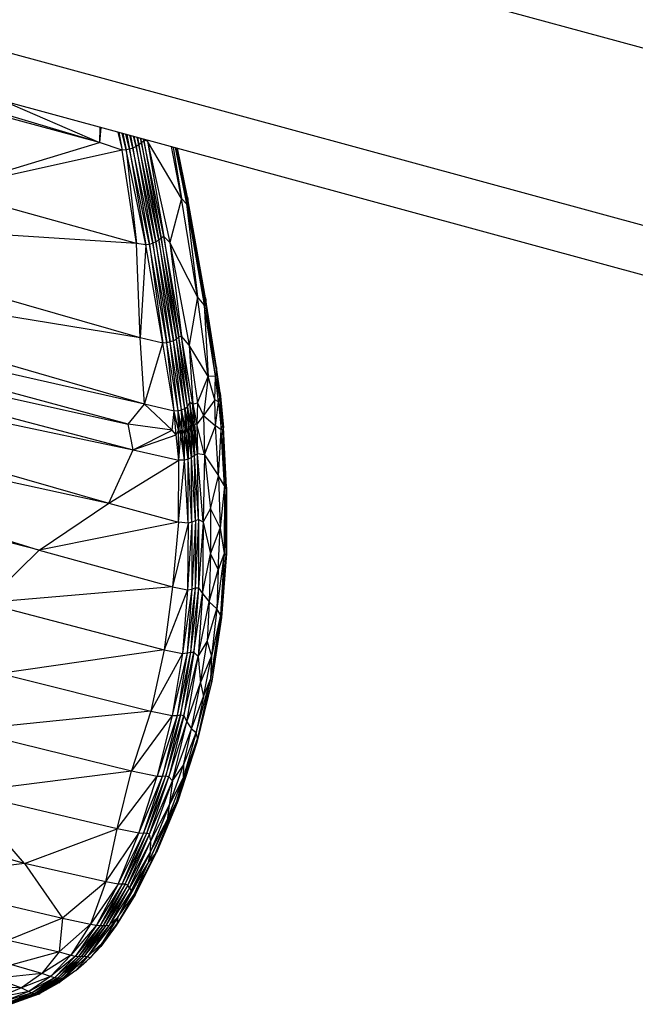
# Paper-space layout '_Trimétrica' of a CAD drawing. Header units: millimetres. Extents: x -83 to 632, y -116 to 1729.
# Tile 8 of 12: x 519 to 576, y -64 to 26. Entities that reach past the tile are written whole.
import ezdxf

# ---------------------------------------------------------------- set-up
doc = ezdxf.new("R2010")
doc.units = ezdxf.units.MM

psp = doc.layouts.new('_Trimétrica')

# ---------------------------------------------------------------- linework, layer by layer
at = {"color": 7, "linetype": 'Continuous', "lineweight": 25}
for p, q in [((582.633, 21.277), (556.794, 28.3)), ((509.702, 24.912), (577.374, 6.52)), ((508.442, 20.715), (577.388, 1.977)), ((526.679, 14.358), (508.185, 19.823)), ((526.679, 14.358), (508.05, 19.353)), ((517.78, 18.177), (526.679, 14.358)), ((526.688, 15.756), (526.679, 14.358)), ((526.786, 15.729), (526.679, 14.358)), ((528.358, 15.302), (528.756, 13.658)), ((528.441, 15.28), (528.756, 13.658)), ((529.113, 13.672), (528.733, 15.2)), ((528.811, 15.179), (529.113, 13.672)), ((529.424, 13.738), (529.084, 15.105)), ((529.154, 15.086), (529.424, 13.738)), ((529.726, 13.84), (529.435, 15.01)), ((529.493, 14.994), (529.726, 13.84)), ((530.012, 13.975), (529.778, 14.916)), ((529.822, 14.904), (530.012, 13.975)), ((530.275, 14.139), (530.104, 14.828)), ((530.134, 14.82), (530.275, 14.139)), ((530.51, 14.328), (530.406, 14.746)), ((530.422, 14.741), (530.51, 14.328)), ((530.712, 14.535), (530.51, 14.328)), ((530.712, 14.535), (530.677, 14.672)), ((530.683, 14.67), (530.712, 14.535)), ((531.049, 14.479), (530.712, 14.535)), ((530.712, 14.535), (532.322, 5.601)), ((532.539, 5.772), (530.712, 14.535)), ((531.023, 14.578), (531.049, 14.479)), ((531.088, 14.56), (531.049, 14.479)), ((534.16, 9.237), (531.049, 14.479)), ((531.049, 14.479), (532.539, 5.772)), ((531.049, 14.479), (533.09, 5.205)), ((512.426, 10.032), (526.679, 14.358)), ((528.756, 13.658), (512.426, 10.032)), ((528.756, 13.658), (526.679, 14.358)), ((529.113, 13.672), (528.756, 13.658)), ((530.061, 5.11), (528.756, 13.658)), ((529.424, 13.738), (529.113, 13.672)), ((530.902, 4.984), (529.113, 13.672)), ((529.113, 13.672), (530.061, 5.11)), ((529.726, 13.84), (529.424, 13.738)), ((531.228, 5.041), (529.424, 13.738)), ((529.424, 13.738), (530.902, 4.984)), ((530.012, 13.975), (529.726, 13.84)), ((529.726, 13.84), (531.228, 5.041)), ((531.532, 5.137), (529.726, 13.84)), ((530.275, 14.139), (530.012, 13.975)), ((530.012, 13.975), (531.532, 5.137)), ((531.82, 5.264), (530.012, 13.975)), ((530.51, 14.328), (530.275, 14.139)), ((530.275, 14.139), (531.82, 5.264)), ((532.085, 5.42), (530.275, 14.139)), ((530.51, 14.328), (532.085, 5.42)), ((532.322, 5.601), (530.51, 14.328)), ((534.16, 9.237), (533.244, 13.974)), ((533.411, 13.929), (534.16, 9.237)), ((533.584, 13.882), (534.638, 8.729)), ((533.656, 13.862), (534.638, 8.729)), ((534.735, 8.908), (533.718, 13.846)), ((533.758, 13.835), (534.735, 8.908)), ((534.758, 9.136), (533.792, 13.826)), ((534.758, 9.136), (533.802, 13.823)), ((534.731, 9.359), (533.812, 13.82)), ((530.061, 5.11), (512.426, 10.032)), ((534.16, 9.237), (533.09, 5.205)), ((534.638, 8.729), (534.16, 9.237)), ((535.62, 0.256), (534.16, 9.237)), ((534.731, 9.359), (534.758, 9.136)), ((536.382, -0.064), (534.731, 9.359)), ((536.354, 0.158), (534.731, 9.359)), ((534.758, 9.136), (534.735, 8.908)), ((536.359, -0.304), (534.758, 9.136)), ((536.382, -0.064), (534.758, 9.136)), ((534.735, 8.908), (534.638, 8.729)), ((534.638, 8.729), (535.62, 0.256)), ((534.638, 8.729), (536.231, -0.483)), ((534.735, 8.908), (536.231, -0.483)), ((536.359, -0.304), (534.735, 8.908)), ((530.061, 5.11), (504.938, 6.753)), ((532.085, 5.42), (531.82, 5.264)), ((532.322, 5.601), (532.085, 5.42)), ((532.085, 5.42), (533.429, -3.769)), ((533.697, -3.623), (532.085, 5.42)), ((532.539, 5.772), (532.322, 5.601)), ((532.322, 5.601), (533.697, -3.623)), ((533.933, -3.444), (532.322, 5.601)), ((533.09, 5.205), (532.539, 5.772)), ((532.539, 5.772), (533.933, -3.444)), ((534.182, -3.349), (532.539, 5.772)), ((530.902, 4.984), (530.061, 5.11)), ((530.373, -3.493), (530.061, 5.11)), ((530.902, 4.984), (530.373, -3.493)), ((531.228, 5.041), (530.902, 4.984)), ((532.462, -4.003), (530.902, 4.984)), ((531.532, 5.137), (531.228, 5.041)), ((532.831, -3.969), (531.228, 5.041)), ((531.228, 5.041), (532.462, -4.003)), ((531.82, 5.264), (531.532, 5.137)), ((531.532, 5.137), (532.831, -3.969)), ((533.139, -3.886), (531.532, 5.137)), ((531.82, 5.264), (533.139, -3.886)), ((533.429, -3.769), (531.82, 5.264)), ((535.62, 0.256), (533.09, 5.205)), ((533.09, 5.205), (534.182, -3.349)), ((533.09, 5.205), (534.857, -4.163)), ((530.373, -3.493), (504.342, 3.949)), ((530.373, -3.493), (503.676, 0.823)), ((535.62, 0.256), (534.857, -4.163)), ((536.231, -0.483), (535.62, 0.256)), ((536.617, -7.051), (535.62, 0.256)), ((536.354, 0.158), (536.382, -0.064)), ((537.376, -6.233), (536.354, 0.158)), ((536.359, -0.304), (536.231, -0.483)), ((536.231, -0.483), (536.617, -7.051)), ((537.283, -7.019), (536.231, -0.483)), ((536.382, -0.064), (536.359, -0.304)), ((537.283, -7.019), (536.359, -0.304)), ((537.364, -6.479), (536.359, -0.304)), ((537.364, -6.479), (536.382, -0.064)), ((537.376, -6.233), (536.382, -0.064)), ((530.788, -9.556), (503.186, -1.612)), ((530.788, -9.556), (502.857, -3.296)), ((532.462, -4.003), (530.373, -3.493)), ((530.788, -9.556), (530.373, -3.493)), ((533.933, -3.444), (533.697, -3.623)), ((534.182, -3.349), (533.933, -3.444)), ((534.733, -9.809), (533.933, -3.444)), ((534.922, -9.395), (533.933, -3.444)), ((534.857, -4.163), (534.182, -3.349)), ((534.922, -9.395), (534.182, -3.349)), ((535.198, -9.561), (534.182, -3.349)), ((529.305, -11.403), (502.679, -4.205)), ((530.788, -9.556), (532.462, -4.003)), ((532.831, -3.969), (532.462, -4.003)), ((533.496, -10.206), (532.462, -4.003)), ((533.139, -3.886), (532.831, -3.969)), ((533.859, -10.17), (532.831, -3.969)), ((533.496, -10.206), (532.831, -3.969)), ((533.429, -3.769), (533.139, -3.886)), ((533.859, -10.17), (533.139, -3.886)), ((534.171, -10.087), (533.139, -3.886)), ((533.697, -3.623), (533.429, -3.769)), ((534.171, -10.087), (533.429, -3.769)), ((534.466, -9.97), (533.429, -3.769)), ((534.466, -9.97), (533.697, -3.623)), ((534.733, -9.809), (533.697, -3.623)), ((536.617, -7.051), (534.857, -4.163)), ((534.857, -4.163), (535.198, -9.561)), ((534.857, -4.163), (535.638, -9.463)), ((502.44, -5.427), (529.305, -11.403)), ((537.376, -6.233), (537.364, -6.479)), ((537.72, -8.749), (537.376, -6.233)), ((537.706, -8.535), (537.376, -6.233)), ((502.221, -6.548), (529.739, -13.74)), ((535.638, -9.463), (536.617, -7.051)), ((536.617, -7.051), (536.196, -10.617)), ((537.283, -7.019), (536.617, -7.051)), ((537.207, -9.184), (536.617, -7.051)), ((537.207, -9.184), (537.283, -7.019)), ((537.364, -6.479), (537.283, -7.019)), ((537.679, -8.99), (537.283, -7.019)), ((537.57, -9.361), (537.283, -7.019)), ((537.679, -8.99), (537.364, -6.479)), ((537.72, -8.749), (537.364, -6.479)), ((501.968, -7.9), (529.739, -13.74)), ((537.57, -9.361), (537.679, -8.99)), ((537.679, -8.99), (537.72, -8.749)), ((537.679, -8.99), (537.813, -11.928)), ((537.679, -8.99), (537.965, -11.884)), ((537.72, -8.749), (537.706, -8.535)), ((537.706, -8.535), (538, -11.716)), ((537.72, -8.749), (537.965, -11.884)), ((537.72, -8.749), (538, -11.716)), ((529.305, -11.403), (530.788, -9.556)), ((533.496, -10.206), (530.788, -9.556)), ((533.323, -11.935), (530.788, -9.556)), ((534.466, -9.97), (534.733, -9.809)), ((534.733, -9.809), (534.922, -9.395)), ((535.112, -11.434), (534.733, -9.809)), ((534.85, -11.64), (534.733, -9.809)), ((534.733, -9.809), (535.029, -11.976)), ((534.922, -9.395), (535.198, -9.561)), ((535.112, -11.434), (534.922, -9.395)), ((535.272, -11.569), (534.922, -9.395)), ((535.198, -9.561), (535.638, -9.463)), ((535.272, -11.569), (535.198, -9.561)), ((535.198, -9.561), (535.577, -11.399)), ((535.198, -9.561), (535.398, -11.437)), ((535.638, -9.463), (535.577, -11.399)), ((535.638, -9.463), (536.196, -10.617)), ((537.207, -9.184), (536.196, -10.617)), ((537.288, -11.539), (537.207, -9.184)), ((537.57, -9.361), (537.207, -9.184)), ((537.288, -11.539), (537.57, -9.361)), ((537.57, -9.361), (537.813, -11.928)), ((533.323, -11.935), (533.496, -10.206)), ((533.859, -10.17), (533.496, -10.206)), ((533.901, -11.961), (533.496, -10.206)), ((533.688, -12.383), (533.496, -10.206)), ((533.859, -10.17), (534.171, -10.087)), ((533.901, -11.961), (533.859, -10.17)), ((534.237, -11.89), (533.859, -10.17)), ((534.118, -12.351), (533.859, -10.17)), ((534.171, -10.087), (534.466, -9.97)), ((534.237, -11.89), (534.171, -10.087)), ((534.555, -11.782), (534.171, -10.087)), ((534.171, -10.087), (534.444, -12.26)), ((534.555, -11.782), (534.466, -9.97)), ((534.466, -9.97), (534.85, -11.64)), ((534.749, -12.135), (534.466, -9.97)), ((536.196, -10.617), (535.577, -11.399)), ((536.196, -10.617), (536.278, -14.205)), ((536.196, -10.617), (537.288, -11.539)), ((501.387, -11.11), (527.524, -18.615)), ((533.323, -11.935), (529.305, -11.403)), ((529.739, -13.74), (529.305, -11.403)), ((534.85, -11.64), (534.749, -12.135)), ((535.029, -11.976), (534.85, -11.64)), ((535.088, -14.442), (534.85, -11.64)), ((535.112, -11.434), (535.029, -11.976)), ((535.272, -11.569), (535.112, -11.434)), ((535.364, -14.263), (535.112, -11.434)), ((535.398, -11.437), (535.272, -11.569)), ((535.272, -11.569), (535.364, -14.263)), ((535.645, -14.122), (535.272, -11.569)), ((535.577, -11.399), (535.398, -11.437)), ((535.645, -14.122), (535.398, -11.437)), ((535.577, -11.399), (535.645, -14.122)), ((536.278, -14.205), (535.577, -11.399)), ((536.278, -14.205), (537.288, -11.539)), ((537.564, -16.116), (537.288, -11.539)), ((537.813, -11.928), (537.288, -11.539)), ((529.739, -13.74), (533.323, -11.935)), ((529.739, -13.74), (533.688, -12.383)), ((533.688, -12.383), (533.323, -11.935)), ((533.688, -12.383), (533.901, -11.961)), ((533.911, -14.699), (533.688, -12.383)), ((534.118, -12.351), (533.901, -11.961)), ((533.911, -14.699), (533.901, -11.961)), ((533.911, -14.699), (534.118, -12.351)), ((534.118, -12.351), (534.237, -11.89)), ((534.445, -14.686), (534.118, -12.351)), ((534.444, -12.26), (534.237, -11.89)), ((534.445, -14.686), (534.237, -11.89)), ((534.555, -11.782), (534.444, -12.26)), ((534.445, -14.686), (534.444, -12.26)), ((534.782, -14.583), (534.444, -12.26)), ((534.749, -12.135), (534.555, -11.782)), ((534.782, -14.583), (534.555, -11.782)), ((534.749, -12.135), (534.782, -14.583)), ((535.088, -14.442), (534.749, -12.135)), ((535.029, -11.976), (535.088, -14.442)), ((535.364, -14.263), (535.029, -11.976)), ((537.564, -16.116), (537.813, -11.928)), ((537.965, -11.884), (537.813, -11.928)), ((538.098, -17.024), (537.813, -11.928)), ((538, -11.716), (537.965, -11.884)), ((538.098, -17.024), (537.965, -11.884)), ((538.251, -17.306), (537.965, -11.884)), ((538.251, -17.306), (538, -11.716)), ((538.29, -17.167), (538, -11.716)), ((501.076, -12.826), (527.524, -18.615)), ((527.524, -18.615), (529.739, -13.74)), ((529.739, -13.74), (533.911, -14.699)), ((535.364, -14.263), (535.088, -14.442)), ((535.645, -14.122), (535.364, -14.263)), ((535.436, -20.24), (535.364, -14.263)), ((535.726, -20.127), (535.364, -14.263)), ((536.278, -14.205), (535.645, -14.122)), ((535.726, -20.127), (535.645, -14.122)), ((536.14, -20.346), (535.645, -14.122)), ((536.278, -14.205), (536.14, -20.346)), ((536.278, -14.205), (537.564, -16.116)), ((536.278, -14.205), (536.826, -19.127)), ((527.524, -18.615), (533.911, -14.699)), ((533.883, -20.342), (534.445, -14.686)), ((533.883, -20.342), (533.911, -14.699)), ((534.445, -14.686), (533.911, -14.699)), ((534.782, -14.583), (534.445, -14.686)), ((534.766, -20.45), (534.445, -14.686)), ((534.766, -20.45), (534.782, -14.583)), ((535.088, -14.442), (534.782, -14.583)), ((535.128, -20.367), (534.782, -14.583)), ((535.128, -20.367), (535.088, -14.442)), ((535.436, -20.24), (535.088, -14.442)), ((536.826, -19.127), (537.564, -16.116)), ((538.098, -17.024), (537.564, -16.116)), ((537.564, -16.116), (537.699, -20.896)), ((500.441, -16.465), (521.141, -22.909)), ((538.098, -17.024), (537.699, -20.896)), ((538.098, -17.024), (538.065, -23.216)), ((538.251, -17.306), (538.098, -17.024)), ((521.141, -22.909), (500.234, -17.691)), ((538.251, -17.306), (538.065, -23.216)), ((538.29, -17.167), (538.239, -23.348)), ((538.251, -17.306), (538.239, -23.348)), ((538.29, -17.167), (538.251, -17.306)), ((538.29, -17.167), (538.274, -23.228)), ((521.141, -22.909), (527.524, -18.615)), ((527.524, -18.615), (533.883, -20.342)), ((536.14, -20.346), (536.826, -19.127)), ((536.826, -19.127), (536.812, -23.265)), ((536.826, -19.127), (537.699, -20.896)), ((533.883, -20.342), (521.141, -22.909)), ((533.883, -20.342), (533.339, -26.276)), ((534.766, -20.45), (533.339, -26.276)), ((534.766, -20.45), (533.883, -20.342)), ((535.128, -20.367), (534.73, -26.532)), ((534.766, -20.45), (534.73, -26.532)), ((535.128, -20.367), (534.766, -20.45)), ((535.436, -20.24), (535.118, -26.471)), ((535.128, -20.367), (535.118, -26.471)), ((535.436, -20.24), (535.128, -20.367)), ((535.726, -20.127), (535.429, -26.367)), ((535.436, -20.24), (535.429, -26.367)), ((535.726, -20.127), (535.436, -20.24)), ((536.14, -20.346), (535.726, -20.127)), ((535.726, -20.127), (535.729, -26.346)), ((536.14, -20.346), (535.729, -26.346)), ((536.14, -20.346), (536.096, -26.884)), ((536.14, -20.346), (536.812, -23.265)), ((536.812, -23.265), (537.699, -20.896)), ((537.528, -24.723), (537.699, -20.896)), ((537.699, -20.896), (538.065, -23.216)), ((521.141, -22.909), (516.206, -27.745)), ((521.141, -22.909), (533.339, -26.276)), ((536.096, -26.884), (536.812, -23.265)), ((536.812, -23.265), (536.686, -27.647)), ((536.812, -23.265), (537.528, -24.723)), ((538.065, -23.216), (537.391, -28.276)), ((538.065, -23.216), (537.528, -24.723)), ((538.065, -23.216), (537.725, -28.842)), ((538.239, -23.348), (537.725, -28.842)), ((538.274, -23.228), (537.813, -29.184)), ((538.239, -23.348), (537.813, -29.184)), ((538.274, -23.228), (537.84, -29.086)), ((538.065, -23.216), (538.239, -23.348)), ((538.239, -23.348), (538.274, -23.228)), ((536.686, -27.647), (537.528, -24.723)), ((537.528, -24.723), (537.391, -28.276)), ((533.339, -26.276), (516.206, -27.745)), ((533.339, -26.276), (532.584, -32.027)), ((534.73, -26.532), (532.584, -32.027)), ((533.339, -26.276), (534.73, -26.532)), ((535.118, -26.471), (534.259, -32.351)), ((534.73, -26.532), (534.259, -32.351)), ((535.429, -26.367), (534.678, -32.31)), ((535.118, -26.471), (534.678, -32.31)), ((534.73, -26.532), (535.118, -26.471)), ((535.729, -26.346), (534.991, -32.23)), ((535.429, -26.367), (534.991, -32.23)), ((535.118, -26.471), (535.429, -26.367)), ((535.729, -26.346), (535.291, -32.255)), ((535.291, -32.255), (536.096, -26.884)), ((535.429, -26.367), (535.729, -26.346)), ((536.096, -26.884), (535.698, -32.623)), ((535.729, -26.346), (536.096, -26.884)), ((536.096, -26.884), (536.686, -27.647)), ((516.206, -27.745), (532.584, -32.027)), ((535.698, -32.623), (536.686, -27.647)), ((536.686, -27.647), (536.527, -31.264)), ((536.686, -27.647), (537.391, -28.276)), ((536.527, -31.264), (537.391, -28.276)), ((537.391, -28.276), (536.901, -32.593)), ((537.725, -28.842), (537.391, -28.276)), ((537.725, -28.842), (536.838, -34.715)), ((537.813, -29.184), (536.838, -34.715)), ((537.725, -28.842), (536.901, -32.593)), ((537.84, -29.086), (536.936, -34.898)), ((537.813, -29.184), (536.936, -34.898)), ((537.813, -29.184), (537.725, -28.842)), ((537.84, -29.086), (537.813, -29.184)), ((535.698, -32.623), (536.527, -31.264)), ((535.899, -35.038), (536.527, -31.264)), ((536.527, -31.264), (536.901, -32.593)), ((532.584, -32.027), (517.6, -34.181)), ((532.584, -32.027), (531.362, -37.649)), ((534.259, -32.351), (531.362, -37.649)), ((532.584, -32.027), (534.259, -32.351)), ((534.678, -32.31), (533.313, -38.039)), ((534.259, -32.351), (533.313, -38.039)), ((534.991, -32.23), (533.777, -38.023)), ((534.678, -32.31), (533.777, -38.023)), ((534.991, -32.23), (534.09, -37.966)), ((534.09, -37.966), (535.291, -32.255)), ((534.259, -32.351), (534.678, -32.31)), ((535.291, -32.255), (534.381, -38.027)), ((534.678, -32.31), (534.991, -32.23)), ((534.991, -32.23), (535.291, -32.255)), ((535.291, -32.255), (535.698, -32.623)), ((534.381, -38.027), (535.698, -32.623)), ((534.663, -38.597), (535.698, -32.623)), ((535.698, -32.623), (535.899, -35.038)), ((535.899, -35.038), (536.901, -32.593)), ((536.188, -36.286), (536.901, -32.593)), ((536.901, -32.593), (536.838, -34.715)), ((517.6, -34.181), (531.362, -37.649)), ((534.663, -38.597), (535.899, -35.038)), ((535.077, -39.248), (535.899, -35.038)), ((535.519, -39.581), (536.838, -34.715)), ((536.936, -34.898), (535.585, -40.508)), ((536.838, -34.715), (535.628, -40.105)), ((536.936, -34.898), (535.628, -40.105)), ((535.899, -35.038), (536.188, -36.286)), ((536.188, -36.286), (536.838, -34.715)), ((536.936, -34.898), (536.838, -34.715)), ((535.077, -39.248), (536.188, -36.286)), ((536.188, -36.286), (535.519, -39.581)), ((531.362, -37.649), (514.435, -39.37)), ((531.362, -37.649), (529.609, -43.094)), ((531.362, -37.649), (533.313, -38.039)), ((533.313, -38.039), (529.609, -43.094)), ((533.777, -38.023), (531.937, -43.572)), ((533.313, -38.039), (531.937, -43.572)), ((532.427, -43.577), (534.09, -37.966)), ((533.777, -38.023), (532.427, -43.577)), ((534.09, -37.966), (532.736, -43.542)), ((532.736, -43.542), (534.381, -38.027)), ((534.381, -38.027), (533.017, -43.63)), ((533.017, -43.63), (534.663, -38.597)), ((533.313, -38.039), (533.777, -38.023)), ((533.351, -44.006), (534.663, -38.597)), ((533.777, -38.023), (534.09, -37.966)), ((534.09, -37.966), (534.381, -38.027)), ((534.381, -38.027), (534.663, -38.597)), ((534.663, -38.597), (535.077, -39.248)), ((514.435, -39.37), (529.609, -43.094)), ((533.351, -44.006), (535.077, -39.248)), ((535.519, -39.581), (534.316, -43.76)), ((534.347, -42.568), (535.077, -39.248)), ((534.347, -42.568), (535.519, -39.581)), ((535.077, -39.248), (535.519, -39.581)), ((535.628, -40.105), (535.519, -39.581)), ((535.628, -40.105), (533.701, -45.908)), ((535.628, -40.105), (534.316, -43.76)), ((535.628, -40.105), (535.585, -40.508)), ((535.585, -40.508), (533.701, -45.908)), ((535.585, -40.508), (533.826, -45.858)), ((514.11, -45.039), (529.609, -43.094)), ((528.274, -48.4), (529.609, -43.094)), ((529.609, -43.094), (531.937, -43.572)), ((533.051, -46.25), (534.347, -42.568)), ((533.351, -44.006), (534.347, -42.568)), ((534.347, -42.568), (534.316, -43.76)), ((528.274, -48.4), (531.937, -43.572)), ((530.253, -48.794), (531.937, -43.572)), ((530.253, -48.794), (532.427, -43.577)), ((530.695, -48.804), (532.736, -43.542)), ((530.695, -48.804), (532.427, -43.577)), ((530.994, -48.788), (532.736, -43.542)), ((530.994, -48.788), (533.017, -43.63)), ((531.252, -48.893), (533.017, -43.63)), ((531.252, -48.893), (533.351, -44.006)), ((531.373, -49.479), (533.351, -44.006)), ((531.937, -43.572), (532.427, -43.577)), ((532.427, -43.577), (532.736, -43.542)), ((532.736, -43.542), (533.017, -43.63)), ((532.845, -47.603), (534.316, -43.76)), ((533.017, -43.63), (533.351, -44.006)), ((533.051, -46.25), (534.316, -43.76)), ((533.351, -44.006), (533.051, -46.25)), ((534.316, -43.76), (533.701, -45.908)), ((519.813, -51.557), (493.865, -44.302)), ((528.274, -48.4), (514.11, -45.039)), ((519.813, -51.557), (514.11, -45.039)), ((533.826, -45.858), (531.738, -50.745)), ((533.826, -45.858), (531.894, -50.54)), ((533.701, -45.908), (533.826, -45.858)), ((533.701, -45.908), (531.103, -51.557)), ((533.051, -46.25), (531.334, -50.452)), ((531.373, -49.479), (533.051, -46.25)), ((533.701, -45.908), (531.738, -50.745)), ((533.701, -45.908), (532.845, -47.603)), ((533.051, -46.25), (532.845, -47.603)), ((532.845, -47.603), (531.103, -51.557)), ((531.334, -50.452), (532.845, -47.603)), ((519.813, -51.557), (528.274, -48.4)), ((527.258, -53.233), (528.274, -48.4)), ((530.253, -48.794), (528.274, -48.4)), ((527.258, -53.233), (530.253, -48.794)), ((528.364, -53.436), (530.253, -48.794)), ((528.364, -53.436), (530.695, -48.804)), ((528.727, -53.446), (530.994, -48.788)), ((528.727, -53.446), (530.695, -48.804)), ((529.014, -53.441), (530.994, -48.788)), ((529.014, -53.441), (531.252, -48.893)), ((529.249, -53.532), (531.252, -48.893)), ((529.249, -53.532), (531.373, -49.479)), ((529.425, -53.787), (531.373, -49.479)), ((530.695, -48.804), (530.253, -48.794)), ((530.994, -48.788), (530.695, -48.804)), ((531.252, -48.893), (530.994, -48.788)), ((531.373, -49.479), (531.252, -48.893)), ((531.334, -50.452), (531.373, -49.479)), ((531.334, -50.452), (529.425, -53.787)), ((531.334, -50.452), (529.572, -54.053)), ((531.738, -50.745), (529.83, -54.401)), ((529.934, -54.417), (531.894, -50.54)), ((531.738, -50.745), (529.934, -54.417)), ((531.334, -50.452), (531.103, -51.557)), ((531.103, -51.557), (531.738, -50.745)), ((531.738, -50.745), (531.894, -50.54)), ((519.813, -51.557), (508.269, -53.023)), ((527.258, -53.233), (519.813, -51.557)), ((519.813, -51.557), (523.277, -56.55)), ((531.103, -51.557), (528.345, -56.47)), ((529.572, -54.053), (531.103, -51.557)), ((529.83, -54.401), (531.103, -51.557)), ((508.269, -53.023), (523.277, -56.55)), ((527.258, -53.233), (523.277, -56.55)), ((527.258, -53.233), (525.838, -57.112)), ((528.364, -53.436), (525.838, -57.112)), ((528.364, -53.436), (526.396, -57.213)), ((528.727, -53.446), (526.396, -57.213)), ((529.014, -53.441), (526.713, -57.229)), ((528.727, -53.446), (526.713, -57.229)), ((529.014, -53.441), (526.99, -57.225)), ((529.249, -53.532), (526.99, -57.225)), ((529.249, -53.532), (527.243, -57.233)), ((529.425, -53.787), (527.243, -57.233)), ((528.364, -53.436), (527.258, -53.233)), ((529.425, -53.787), (527.548, -57.189)), ((528.727, -53.446), (528.364, -53.436)), ((529.014, -53.441), (528.727, -53.446)), ((529.249, -53.532), (529.014, -53.441)), ((529.425, -53.787), (529.249, -53.532)), ((529.425, -53.787), (529.572, -54.053)), ((529.572, -54.053), (527.548, -57.189)), ((529.934, -54.417), (528.187, -57.23)), ((529.83, -54.401), (528.256, -57.095)), ((529.934, -54.417), (528.256, -57.095)), ((529.572, -54.053), (528.345, -56.47)), ((528.345, -56.47), (529.83, -54.401)), ((529.934, -54.417), (529.83, -54.401)), ((523.277, -56.55), (518.303, -58.569)), ((523.277, -56.55), (522.965, -59.645)), ((523.277, -56.55), (525.838, -57.112)), ((528.345, -56.47), (525.576, -60.048)), ((528.345, -56.47), (526.891, -58.874)), ((527.548, -57.189), (528.345, -56.47)), ((528.345, -56.47), (528.256, -57.095)), ((525.838, -57.112), (522.965, -59.645)), ((525.838, -57.112), (524.059, -59.928)), ((526.396, -57.213), (524.059, -59.928)), ((526.396, -57.213), (524.462, -60.022)), ((526.713, -57.229), (524.462, -60.022)), ((526.99, -57.225), (524.758, -60.051)), ((526.713, -57.229), (524.758, -60.051)), ((526.99, -57.225), (525.025, -60.047)), ((527.243, -57.233), (525.025, -60.047)), ((527.548, -57.189), (525.277, -60.032)), ((527.243, -57.233), (525.277, -60.032)), ((527.548, -57.189), (525.576, -60.048)), ((525.838, -57.112), (526.396, -57.213)), ((526.396, -57.213), (526.713, -57.229)), ((526.713, -57.229), (526.99, -57.225)), ((528.256, -57.095), (526.78, -59.138)), ((528.187, -57.23), (526.78, -59.138)), ((526.891, -58.874), (528.256, -57.095)), ((526.99, -57.225), (527.243, -57.233)), ((527.243, -57.233), (527.548, -57.189)), ((528.256, -57.095), (528.187, -57.23)), ((518.303, -58.569), (522.965, -59.645)), ((525.576, -60.048), (526.891, -58.874)), ((526.891, -58.874), (525.824, -60.186)), ((525.824, -60.186), (526.78, -59.138)), ((526.891, -58.874), (526.78, -59.138)), ((522.965, -59.645), (518.631, -60.811)), ((522.965, -59.645), (521.392, -61.604)), ((524.059, -59.928), (521.392, -61.604)), ((524.059, -59.928), (522.189, -61.886)), ((524.462, -60.022), (522.189, -61.886)), ((524.462, -60.022), (522.546, -62.001)), ((524.758, -60.051), (522.546, -62.001)), ((525.025, -60.047), (522.821, -62.045)), ((524.758, -60.051), (522.821, -62.045)), ((522.965, -59.645), (524.059, -59.928)), ((525.277, -60.032), (523.062, -62.058)), ((525.025, -60.047), (523.062, -62.058)), ((525.576, -60.048), (523.157, -62.3)), ((525.277, -60.032), (523.239, -62.089)), ((525.576, -60.048), (523.239, -62.089)), ((524.059, -59.928), (524.462, -60.022)), ((524.462, -60.022), (524.758, -60.051)), ((525.576, -60.048), (524.516, -61.329)), ((524.516, -61.329), (525.824, -60.186)), ((524.758, -60.051), (525.025, -60.047)), ((525.025, -60.047), (525.277, -60.032)), ((525.277, -60.032), (525.576, -60.048)), ((525.824, -60.186), (525.478, -60.499)), ((525.576, -60.048), (525.824, -60.186)), ((521.392, -61.604), (518.631, -60.811)), ((524.516, -61.329), (525.478, -60.499)), ((521.392, -61.604), (517.145, -62.06)), ((517.145, -62.06), (519.518, -62.92)), ((521.392, -61.604), (519.518, -62.92)), ((522.189, -61.886), (519.518, -62.92)), ((522.189, -61.886), (520.21, -63.25)), ((522.546, -62.001), (520.21, -63.25)), ((522.546, -62.001), (520.519, -63.389)), ((522.821, -62.045), (520.519, -63.389)), ((522.821, -62.045), (520.761, -63.449)), ((523.062, -62.058), (520.761, -63.449)), ((523.062, -62.058), (520.969, -63.475)), ((523.239, -62.089), (520.969, -63.475)), ((523.239, -62.089), (521.106, -63.496)), ((522.189, -61.886), (521.392, -61.604)), ((522.546, -62.001), (522.189, -61.886)), ((522.821, -62.045), (522.546, -62.001)), ((523.062, -62.058), (522.821, -62.045)), ((524.516, -61.329), (522.957, -62.462)), ((523.239, -62.089), (523.062, -62.058)), ((524.516, -61.329), (523.157, -62.3)), ((523.157, -62.3), (523.239, -62.089)), ((519.518, -62.92), (515.253, -62.866)), ((519.518, -62.92), (517.387, -63.821)), ((519.518, -62.92), (520.21, -63.25)), ((523.157, -62.3), (521.106, -63.496)), ((523.157, -62.3), (521.215, -63.442)), ((522.957, -62.462), (521.215, -63.442)), ((522.957, -62.462), (523.157, -62.3)), ((520.21, -63.25), (517.387, -63.821)), ((520.21, -63.25), (517.926, -64.19)), ((520.519, -63.389), (517.926, -64.19)), ((520.519, -63.389), (518.13, -64.345)), ((520.761, -63.449), (518.13, -64.345)), ((520.761, -63.449), (518.307, -64.414)), ((520.969, -63.475), (518.307, -64.414)), ((520.969, -63.475), (518.486, -64.433)), ((521.106, -63.496), (518.486, -64.433)), ((521.106, -63.496), (518.661, -64.378)), ((520.21, -63.25), (520.519, -63.389)), ((520.519, -63.389), (520.761, -63.449)), ((520.761, -63.449), (520.969, -63.475)), ((520.969, -63.475), (521.106, -63.496)), ((521.106, -63.496), (521.215, -63.442))]:
    psp.add_line(p, q, dxfattribs=at)

doc.saveas('drawing.dxf')
